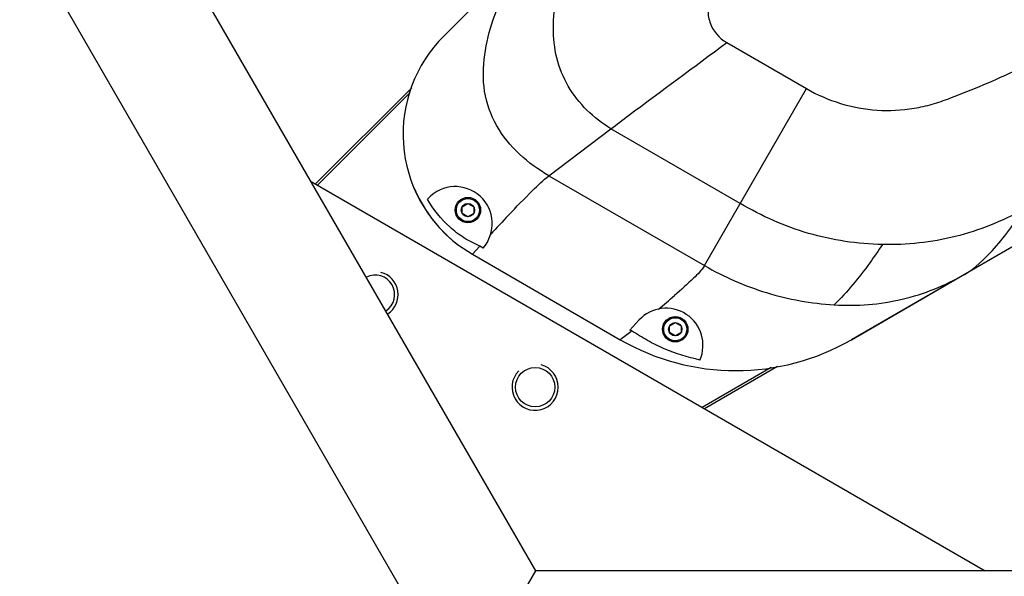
# Model space of a CAD drawing. Header units: millimetres. Extents: x -491 to 2059, y -393 to 795.
# Tile 43 of 256: x -187 to -165, y -295 to -282. Entities that reach past the tile are written whole.
import ezdxf

# ---------------------------------------------------------------- set-up
doc = ezdxf.new("R2010")
doc.units = ezdxf.units.MM
doc.header["$LTSCALE"] = 462.55
doc.layers.get('0').update_dxf_attribs({"linetype": 'CONTINUOUS'})
for name, color, linetype in [('_0219_COVER_TOP_PBL634', 7, 'CONTINUOUS'), ('_0302_DELTA_BOTTOM_COVER-3T_PBL558', 7, 'CONTINUOUS'), ('DR1SM11A1001_ABL549', 7, 'CONTINUOUS'), ('DR1SM11P1002_PBL559', 7, 'CONTINUOUS'), ('DR1SM11P1003_PBL550', 7, 'CONTINUOUS'), ('M2000103__PBL606', 7, 'CONTINUOUS'), ('P9140503_BOLT_PBL590', 7, 'CONTINUOUS'), ('P9140503_BOLT_PBL591', 7, 'CONTINUOUS'), ('아래쪽_19_VBL548', 7, 'CONTINUOUS')]:
    doc.layers.add(name, color=color, linetype=linetype)

# ---------------------------------------------------------------- blocks, each defined once
blk = doc.blocks.new('DR1SM11P1003_PBL550', base_point=(3297.05, 1227.7))
at = {"layer": 'DR1SM11P1003_PBL550', "color": 7}
for p, q in [((3154.9, 981.49), (3012.75, 1227.7)), ((3128.38, 973.02), (3002.09, 1191.78)), ((3152.52, 977.37), (3154.9, 981.49)), ((3439.2, 981.49), (3154.9, 981.49))]:
    blk.add_line(p, q, dxfattribs=at)
blk = doc.blocks.new('DR1SM11P1002_PBL559', base_point=(3179.2, 1023.58))
at = {"layer": 'DR1SM11P1002_PBL559', "color": 7}
blk.add_line((3106.31, 1065.66), (3252.08, 981.49), dxfattribs=at)
blk.add_circle((3154.73, 1021.19), 4.25, dxfattribs=at)
at = {"layer": 'DR1SM11P1002_PBL559', "color": 134}
for centre, start in [((3120.09, 1041.19), 303.4254), ((3154.73, 1021.19), 135)]:
    blk.add_arc(centre, 5, start, 75, dxfattribs=at)
at = {"layer": 'DR1SM11P1002_PBL559', "color": 7}
blk.add_arc((3120.09, 1041.19), 4.25, 304.0324, 115.9676, dxfattribs=at)
blk = doc.blocks.new('DR1SM11A1001_ABL549', base_point=(3297.05, 1227.7))
at = {"layer": 'DR1SM11P1002_PBL559'}
blk.add_blockref('DR1SM11P1002_PBL559', (3179.2, 1023.58), dxfattribs=at)
at = {"layer": 'DR1SM11P1003_PBL550'}
blk.add_blockref('DR1SM11P1003_PBL550', (3297.05, 1227.7), dxfattribs=at)
blk = doc.blocks.new('_0302_DELTA_BOTTOM_COVER-3T_PBL558', base_point=(3230.95, 1114.93))
at = {"layer": '_0302_DELTA_BOTTOM_COVER-3T_PBL558', "color": 7}
for p, q in [((3229.55, 1202.81), (3229.55, 1201.7)), ((3216.81, 1178.97), (3223.65, 1185.81)), ((3134.96, 1097.12), (3207.28, 1169.44)), ((3311.48, 1156.7), (3332.13, 1120.94)), ((3323.71, 1089.52), (3326.19, 1091.17)), ((3323.71, 1089.52), (3321.34, 1088.15)), ((3313.09, 1083.39), (3223.15, 1031.46)), ((3131.43, 1061.83), (3131.61, 1062.02)), ((3138.16, 1051.92), (3138.16, 1051.91)), ((3138.16, 1051.91), (3141.17, 1049.92)), ((3143.46, 1051.27), (3142.75, 1051.67)), ((3141.17, 1049.92), (3173.15, 1031.46)), ((3175.19, 1033.55), (3177.2, 1035.7)), ((3175.56, 1033.34), (3175.19, 1033.55))]:
    blk.add_line(p, q, dxfattribs=at)
at = {"layer": '_0302_DELTA_BOTTOM_COVER-3T_PBL558', "color": 2}
for p, q in [((3250.44, 1195.19), (3250.53, 1195.22)), ((3250.45, 1195.17), (3250.54, 1195.18)), ((3168.64, 1122.63), (3215.45, 1169.44)), ((3241.29, 1170.01), (3247.2, 1164.1)), ((3247.2, 1164.1), (3198.81, 1115.72)), ((3307.42, 1119.74), (3294.78, 1141.64)), ((3305.34, 1115.87), (3306.57, 1116.57)), ((3273.04, 1097.22), (3297.09, 1111.1)), ((3196.19, 1095.7), (3213.44, 1085.74)), ((3320.82, 1094.52), (3318.46, 1093.15)), ((3320.82, 1094.52), (3323.71, 1089.52)), ((3310.2, 1088.39), (3260.39, 1059.63)), ((3191.36, 1047.49), (3213.44, 1085.74)), ((3157.71, 1066.91), (3171.14, 1077.08)), ((3199.12, 1060.93), (3171.14, 1077.08)), ((3157.71, 1066.91), (3191.36, 1047.49)), ((3141.17, 1049.92), (3142.75, 1051.67)), ((3175.56, 1033.34), (3175.42, 1033.23))]:
    blk.add_line(p, q, dxfattribs=at)
at = {"layer": '_0302_DELTA_BOTTOM_COVER-3T_PBL558', "color": 7}
for points in [[(3326.19, 1091.17), (3329.06, 1093.78), (3331.08, 1096.28), (3332.72, 1099.02), (3333.52, 1100.77)], [(3128.38, 1064.63), (3129.58, 1062.03), (3130.99, 1059.6), (3132.47, 1057.5), (3133.96, 1055.73), (3135.44, 1054.22), (3136.87, 1052.94), (3138.16, 1051.92)]]:
    blk.add_lwpolyline(points, dxfattribs=at)
at = {"layer": '_0302_DELTA_BOTTOM_COVER-3T_PBL558', "color": 2}
blk.add_lwpolyline([(3141.17, 1049.92), (3141.89, 1050.72), (3142.75, 1051.67)], dxfattribs=at)
for centre, radius, start, end in [((3249.05, 1218.49), 18.97, 281.1477, 282.2531), ((3256.86, 1126.12), 73.89, 92.8694, 93.2199), ((3262.77, 1147.98), 48.8, 94.4992, 104.5243), ((3263.1, 1148.35), 48.57, 118.539, 124.8077), ((3161.1, 1117.8), 3.86, 128.8814, 134.9402), ((3305.41, 1118.58), 2.32, 300.0623, 30.0622), ((3464.85, 759.85), 434.63, 136.6218, 137.361), ((3055.53, 1190.51), 197.71, 309.5588, 310.8671), ((2994.15, 1263.29), 292.89, 307.6722, 308.2341)]:
    blk.add_arc(centre, radius, start, end, dxfattribs=at)
at = {"layer": '_0302_DELTA_BOTTOM_COVER-3T_PBL558', "color": 7}
for centre, radius, start, end in [((3312.21, 1109.44), 23, 307.4165, 30), ((3156.17, 1075.9), 30, 134.9999, 233.095), ((3137.46, 1056.56), 8, 318.5569, 137), ((3183.05, 1030.25), 8, 336.5007, 137), ((3198.15, 1074.76), 50, 240.0006, 300)]:
    blk.add_arc(centre, radius, start, end, dxfattribs=at)
at = {"layer": '_0302_DELTA_BOTTOM_COVER-3T_PBL558', "color": 2}
for points in [[(3245.83, 1200.73), (3246.38, 1201.21), (3246.9, 1201.73), (3247.3, 1202.34)], [(3252.71, 1199.89), (3250.86, 1199.81), (3249, 1199.62), (3247.16, 1199.31)], [(3329.52, 1125.46), (3330.26, 1124.17), (3330.89, 1122.8), (3331.37, 1121.38)]]:
    blk.add_open_spline(points, degree=3, dxfattribs=at)
for points, knots in [([(3263.78, 1172.19), (3260.68, 1171.84), (3254.53, 1170.1), (3249.41, 1166.31), (3247.2, 1164.1)], [0, 0, 0, 0, 0.499879, 1, 1, 1, 1]), ([(3307.42, 1119.74), (3310.8, 1121.28), (3316.4, 1123.6), (3323.36, 1125.6), (3327.3, 1126.1), (3328.94, 1125.85), (3329.41, 1125.65), (3329.49, 1125.51)], [0, 0, 0, 0, 0.480063, 0.77995, 0.940209, 0.980259, 1, 1, 1, 1]), ([(3168.64, 1122.63), (3166.77, 1122.67), (3163.41, 1122.57), (3159.88, 1121.77), (3158.68, 1120.8)], [0, 0, 0, 0, 0.547362, 1, 1, 1, 1]), ([(3171.14, 1077.08), (3169.24, 1078.18), (3165.76, 1080.93), (3161.63, 1086.13), (3159.13, 1092.32), (3158.45, 1098.92), (3159.18, 1105.5), (3161.77, 1113.92), (3165.59, 1119.5), (3168.64, 1122.63)], [0, 0, 0, 0, 0.125127, 0.250167, 0.375162, 0.500216, 0.625437, 0.75064, 1, 1, 1, 1]), ([(3198.81, 1115.72), (3195.57, 1116.58), (3189.39, 1118.21), (3180.83, 1120.29), (3174.62, 1121.68), (3170.75, 1122.36), (3169.26, 1122.62), (3168.64, 1122.63)], [0, 0, 0, 0, 0.324835, 0.619246, 0.853734, 0.940166, 1, 1, 1, 1]), ([(3157.71, 1066.91), (3153.2, 1069.52), (3146.91, 1075.01), (3143.33, 1085.09), (3143.55, 1093.1), (3145.48, 1100.79), (3149.75, 1110.45), (3154.66, 1116.81), (3158.37, 1120.53)], [0, 0, 0, 0, 0.248353, 0.373366, 0.498523, 0.62401, 0.749526, 1, 1, 1, 1]), ([(3331.37, 1121.38), (3332.21, 1118.89), (3332.99, 1113.55), (3331.22, 1105.8), (3327.14, 1099.06), (3323.05, 1095.79), (3320.82, 1094.52)], [0, 0, 0, 0, 0.253962, 0.505967, 0.75289, 1, 1, 1, 1]), ([(3320.82, 1094.52), (3319.8, 1096.29), (3315.01, 1103.63), (3310.26, 1110.98), (3306.57, 1116.57)], [0, 0, 0, 0, 0.233847, 1, 1, 1, 1]), ([(3198.81, 1115.72), (3197.44, 1114.34), (3194.95, 1111.29), (3192.88, 1106.83), (3191.96, 1103.01), (3192.46, 1099.1), (3194.54, 1096.65), (3196.19, 1095.7)], [0, 0, 0, 0, 0.25142, 0.502775, 0.628336, 0.753682, 1, 1, 1, 1]), ([(3213.44, 1085.74), (3218.04, 1083.08), (3226.04, 1080.61), (3235.42, 1081.14), (3240.67, 1082.3), (3245.68, 1084.09), (3251.82, 1086.56), (3261.46, 1090.88), (3268.47, 1094.58), (3273.04, 1097.22)], [0, 0, 0, 0, 0.25045, 0.376571, 0.439695, 0.502842, 0.627123, 0.751455, 1, 1, 1, 1]), ([(3273.04, 1097.22), (3271.61, 1091.87), (3269.01, 1082.74), (3265.33, 1071.29), (3262.54, 1064.12), (3261.06, 1060.65), (3260.39, 1059.63)], [0, 0, 0, 0, 0.417944, 0.716908, 0.907464, 1, 1, 1, 1]), ([(3171.14, 1077.08), (3172.4, 1078.04), (3180.73, 1084.26), (3189.09, 1090.45), (3196.19, 1095.7)], [0, 0, 0, 0, 0.15188, 1, 1, 1, 1]), ([(3148.95, 1058.36), (3150.66, 1060.17), (3153.5, 1063.09), (3156.44, 1065.95), (3157.71, 1066.91)], [0, 0, 0, 0, 0.608984, 1, 1, 1, 1]), ([(3229.85, 1052.02), (3224.47, 1052.14), (3213.69, 1053.75), (3203.73, 1058.16), (3199.12, 1060.93)], [0, 0, 0, 0, 0.499978, 1, 1, 1, 1]), ([(3260.39, 1059.63), (3255.77, 1057.05), (3245.81, 1053.06), (3235.14, 1051.91), (3229.85, 1052.02)], [0, 0, 0, 0, 0.50007, 1, 1, 1, 1]), ([(3247.59, 1045.57), (3249.89, 1046.9), (3254.61, 1051.36), (3258.34, 1056.52), (3260.39, 1059.63)], [0, 0, 0, 0, 0.416475, 1, 1, 1, 1]), ([(3229.85, 1052.02), (3228.97, 1050.69), (3225.8, 1046.12), (3222.29, 1041.75), (3219.43, 1038.99)], [0, 0, 0, 0, 0.286659, 1, 1, 1, 1]), ([(3191.36, 1047.49), (3190.76, 1046.45), (3188.53, 1044.28), (3186.29, 1042.22), (3184.89, 1041)], [0, 0, 0, 0, 0.391858, 1, 1, 1, 1]), ([(3191.36, 1047.49), (3195.58, 1045.05), (3204.69, 1041.05), (3214.48, 1039.31), (3219.43, 1038.99)], [0, 0, 0, 0, 0.495998, 1, 1, 1, 1]), ([(3219.43, 1038.99), (3224.34, 1038.68), (3234.22, 1039.47), (3243.41, 1043.16), (3247.59, 1045.57)], [0, 0, 0, 0, 0.504729, 1, 1, 1, 1])]:
    blk.add_open_spline(points, degree=3, knots=knots, dxfattribs=at)
at = {"layer": '_0302_DELTA_BOTTOM_COVER-3T_PBL558', "color": 7}
for points, knots in [([(3142.75, 1051.67), (3142.19, 1051.98), (3140.99, 1052.48), (3138.77, 1053.79), (3135.18, 1056.53), (3132.72, 1059.61), (3131.43, 1061.83)], [0, 0, 0, 0, 0.125279, 0.250504, 0.500806, 1, 1, 1, 1]), ([(3190.38, 1027.06), (3187.75, 1027.63), (3183.86, 1028.85), (3179.01, 1031.21), (3176.74, 1032.69), (3175.56, 1033.34)], [0, 0, 0, 0, 0.499716, 0.749812, 1, 1, 1, 1])]:
    blk.add_open_spline(points, degree=3, knots=knots, dxfattribs=at)
blk = doc.blocks.new('P9140503_BOLT_PBL590', base_point=(3140.19, 1059.49))
at = {"layer": 'P9140503_BOLT_PBL590', "color": 7}
for p, q in [((3138.94, 1060.21), (3140.19, 1060.93)), ((3140.19, 1060.93), (3141.44, 1060.21)), ((3138.94, 1058.77), (3138.94, 1060.21)), ((3140.19, 1058.05), (3138.94, 1058.77)), ((3141.44, 1058.77), (3140.19, 1058.05)), ((3141.44, 1060.21), (3141.44, 1058.77))]:
    blk.add_line(p, q, dxfattribs=at)
for radius in [2.75, 2.5, 1.44]:
    blk.add_circle((3140.19, 1059.49), radius, dxfattribs=at)
blk = doc.blocks.new('P9140503_BOLT_PBL591', base_point=(3185.05, 1033.71))
at = {"layer": 'P9140503_BOLT_PBL591', "color": 7}
for p, q in [((3183.8, 1034.43), (3185.05, 1035.15)), ((3183.8, 1032.99), (3183.8, 1034.43)), ((3185.05, 1035.15), (3186.3, 1034.43)), ((3186.3, 1034.43), (3186.3, 1032.99)), ((3185.05, 1032.27), (3183.8, 1032.99)), ((3186.3, 1032.99), (3185.05, 1032.27))]:
    blk.add_line(p, q, dxfattribs=at)
for radius in [2.75, 2.5, 1.44]:
    blk.add_circle((3185.05, 1033.71), radius, dxfattribs=at)
blk = doc.blocks.new('M2000103__PBL606', base_point=(3319.99, 1244.97))
at = {"layer": 'M2000103__PBL606', "color": 7}
for p, q in [((3128.04, 1085.95), (3107.22, 1065.13)), ((3127.67, 1084.88), (3107.67, 1064.87)), ((3190.84, 1016.85), (3205.82, 1025.5)), ((3191.34, 1016.56), (3207.17, 1025.7))]:
    blk.add_line(p, q, dxfattribs=at)
blk = doc.blocks.new('_0219_COVER_TOP_PBL634', base_point=(3343, 1187.09))
at = {"layer": '_0219_COVER_TOP_PBL634', "color": 7}
blk.add_line((3223.15, 1031.46), (3247.78, 1045.68), dxfattribs=at)
blk = doc.blocks.new('아래쪽_19_VBL548', base_point=(3297.05, 1227.7))
at = {"layer": '_0219_COVER_TOP_PBL634'}
blk.add_blockref('_0219_COVER_TOP_PBL634', (3343, 1187.09), dxfattribs=at)
at = {"layer": '_0302_DELTA_BOTTOM_COVER-3T_PBL558'}
blk.add_blockref('_0302_DELTA_BOTTOM_COVER-3T_PBL558', (3230.95, 1114.93), dxfattribs=at)
at = {"layer": 'DR1SM11A1001_ABL549'}
blk.add_blockref('DR1SM11A1001_ABL549', (3297.05, 1227.7), dxfattribs=at)
at = {"layer": 'M2000103__PBL606'}
blk.add_blockref('M2000103__PBL606', (3319.99, 1244.97), dxfattribs=at)
at = {"layer": 'P9140503_BOLT_PBL590'}
blk.add_blockref('P9140503_BOLT_PBL590', (3140.19, 1059.49), dxfattribs=at)
at = {"layer": 'P9140503_BOLT_PBL591'}
blk.add_blockref('P9140503_BOLT_PBL591', (3185.05, 1033.71), dxfattribs=at)
blk = doc.blocks.new('W1')
at = {"layer": '아래쪽_19_VBL548'}
blk.add_blockref('아래쪽_19_VBL548', (3297.0484, 1227.701), dxfattribs=at)

msp = doc.modelspace()

# ---------------------------------------------------------------- block references
at = {"xscale": 0.1, "yscale": 0.1, "zscale": 0.1}
msp.add_blockref('W1', (-490.832, -392.534), dxfattribs=at)

doc.saveas('drawing.dxf')
